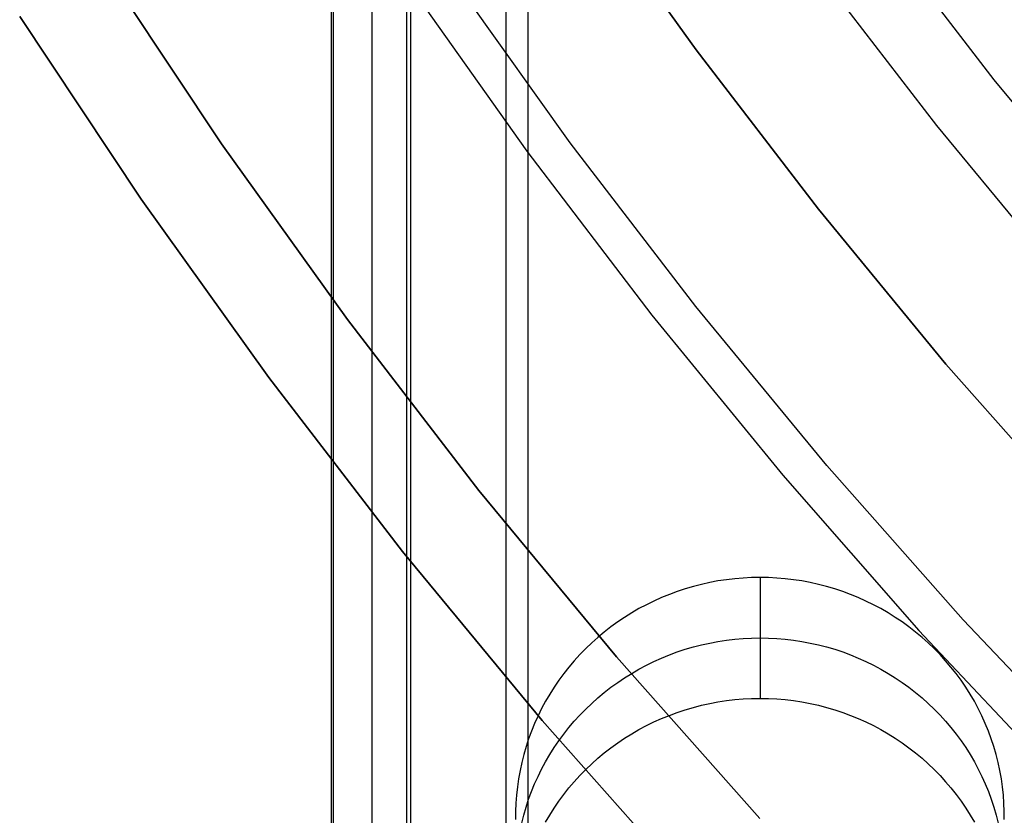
# Model space of a CAD drawing. Header units: millimetres. Extents: x 6038 to 7358, y -8545 to -7225.
# Tile 32 of 256: x 6644 to 6654, y -7928 to -7920. Entities that reach past the tile are written whole.
import ezdxf

# ---------------------------------------------------------------- set-up
doc = ezdxf.new("R2010")
doc.units = ezdxf.units.MM
doc.layers.add('color', color=7, linetype='Continuous')

msp = doc.modelspace()

# ---------------------------------------------------------------- linework, layer by layer
at = {"color": 7, "true_color": 0xffffff}
for p, q in [((6646.767, -7914.667, 75.89), (6646.767, -8544.667, 75.89)), ((6646.792, -8544.667, 76.115), (6646.792, -7914.667, 76.115)), ((6646.792, -8544.667, 76.115), (6646.792, -7914.667, 76.115)), ((6647.186, -8544.667, 77.82), (6647.186, -7914.667, 77.82)), ((6647.542, -8544.667, 74.916), (6647.542, -7914.667, 74.916)), ((6647.542, -8544.667, 74.916), (6647.542, -7914.667, 74.916)), ((6647.58, -8544.667, 79.525), (6647.58, -7914.667, 79.525)), ((6647.58, -8544.667, 79.525), (6647.58, -7914.667, 79.525)), ((6648.554, -7914.667, 80.3), (6648.554, -8544.667, 80.3)), ((6648.779, -7914.667, 80.275), (6648.779, -8544.667, 80.275)), ((6648.779, -7914.667, 80.275), (6648.779, -8544.667, 80.275)), ((6652.341, -7918.802, 212.03), (6653.547, -7920.369, 212.03)), ((6644.422, -7919.183, 231.716), (6645.645, -7921.023, 231.716)), ((6645.645, -7921.023, 259.6), (6644.422, -7919.183, 259.6)), ((6644.422, -7919.183, 231.716), (6645.645, -7921.023, 231.716)), ((6644.422, -7919.183, 245.658), (6645.645, -7921.023, 245.658)), ((6645.645, -7921.023, 259.6), (6644.422, -7919.183, 259.6)), ((6651.738, -7919.25, 211.366), (6652.96, -7920.837, 211.366)), ((6644.822, -7921.591, 259.6), (6643.58, -7919.722, 259.6)), ((6643.58, -7919.722, 231.716), (6644.822, -7921.591, 231.716)), ((6643.58, -7919.722, 245.658), (6644.822, -7921.591, 245.658)), ((6643.58, -7919.722, 231.716), (6644.822, -7921.591, 231.716)), ((6644.822, -7921.591, 259.6), (6643.58, -7919.722, 259.6)), ((6653.547, -7920.369, 212.03), (6654.806, -7921.893, 212.03)), ((6652.96, -7920.837, 211.366), (6654.235, -7922.381, 211.366)), ((6645.645, -7921.023, 231.716), (6646.932, -7922.819, 231.716)), ((6646.932, -7922.819, 259.6), (6645.645, -7921.023, 259.6)), ((6645.645, -7921.023, 231.716), (6646.932, -7922.819, 231.716)), ((6645.645, -7921.023, 245.658), (6646.932, -7922.819, 245.658)), ((6646.932, -7922.819, 259.6), (6645.645, -7921.023, 259.6)), ((6646.129, -7923.415, 259.6), (6644.822, -7921.591, 259.6)), ((6644.822, -7921.591, 231.716), (6646.129, -7923.415, 231.716)), ((6644.822, -7921.591, 245.658), (6646.129, -7923.415, 245.658)), ((6644.822, -7921.591, 231.716), (6646.129, -7923.415, 231.716)), ((6646.129, -7923.415, 259.6), (6644.822, -7921.591, 259.6)), ((6646.932, -7922.819, 231.716), (6648.279, -7924.57, 231.716)), ((6648.279, -7924.57, 259.6), (6646.932, -7922.819, 259.6)), ((6646.932, -7922.819, 231.716), (6648.279, -7924.57, 231.716)), ((6646.932, -7922.819, 245.658), (6648.279, -7924.57, 245.658)), ((6648.279, -7924.57, 259.6), (6646.932, -7922.819, 259.6)), ((6647.497, -7925.193, 259.6), (6646.129, -7923.415, 259.6)), ((6646.129, -7923.415, 231.716), (6647.497, -7925.193, 231.716)), ((6646.129, -7923.415, 245.658), (6647.497, -7925.193, 245.658)), ((6646.129, -7923.415, 231.716), (6647.497, -7925.193, 231.716)), ((6647.497, -7925.193, 259.6), (6646.129, -7923.415, 259.6)), ((6648.279, -7924.57, 231.716), (6649.686, -7926.273, 231.716)), ((6649.686, -7926.273, 259.6), (6648.279, -7924.57, 259.6)), ((6648.279, -7924.57, 231.716), (6649.686, -7926.273, 231.716)), ((6648.279, -7924.57, 245.658), (6649.686, -7926.273, 245.658)), ((6649.686, -7926.273, 259.6), (6648.279, -7924.57, 259.6)), ((6648.926, -7926.923, 259.6), (6647.497, -7925.193, 259.6)), ((6647.497, -7925.193, 231.716), (6648.926, -7926.923, 231.716)), ((6647.497, -7925.193, 245.658), (6648.926, -7926.923, 245.658)), ((6647.497, -7925.193, 231.716), (6648.926, -7926.923, 231.716)), ((6648.926, -7926.923, 259.6), (6647.497, -7925.193, 259.6)), ((6650.64, -7925.512, 53.764), (6650.555, -7925.531, 53.759)), ((6650.64, -7925.512, 53.764), (6650.555, -7925.531, 53.759)), ((6650.724, -7925.496, 53.767), (6650.64, -7925.512, 53.764)), ((6650.724, -7925.496, 53.767), (6650.64, -7925.512, 53.764)), ((6650.81, -7925.483, 53.77), (6650.724, -7925.496, 53.767)), ((6650.81, -7925.483, 53.77), (6650.724, -7925.496, 53.767)), ((6650.895, -7925.473, 53.773), (6650.81, -7925.483, 53.77)), ((6650.895, -7925.473, 53.773), (6650.81, -7925.483, 53.77)), ((6650.981, -7925.466, 53.774), (6650.895, -7925.473, 53.773)), ((6650.981, -7925.466, 53.774), (6650.895, -7925.473, 53.773)), ((6651.067, -7925.461, 53.775), (6650.981, -7925.466, 53.774)), ((6651.067, -7925.461, 53.775), (6650.981, -7925.466, 53.774)), ((6651.154, -7925.46, 53.776), (6651.067, -7925.461, 53.775)), ((6651.154, -7925.46, 53.776), (6651.067, -7925.461, 53.775)), ((6651.154, -7925.46, 53.776), (6651.154, -7926.697, 59.135)), ((6651.24, -7925.461, 53.775), (6651.154, -7925.46, 53.776)), ((6651.154, -7925.46, 53.776), (6651.154, -7926.697, 59.135)), ((6651.24, -7925.461, 53.775), (6651.154, -7925.46, 53.776)), ((6651.326, -7925.466, 53.774), (6651.24, -7925.461, 53.775)), ((6651.326, -7925.466, 53.774), (6651.24, -7925.461, 53.775)), ((6651.412, -7925.473, 53.773), (6651.326, -7925.466, 53.774)), ((6651.412, -7925.473, 53.773), (6651.326, -7925.466, 53.774)), ((6651.498, -7925.483, 53.77), (6651.412, -7925.473, 53.773)), ((6651.498, -7925.483, 53.77), (6651.412, -7925.473, 53.773)), ((6651.583, -7925.496, 53.767), (6651.498, -7925.483, 53.77)), ((6651.583, -7925.496, 53.767), (6651.498, -7925.483, 53.77)), ((6651.668, -7925.512, 53.764), (6651.583, -7925.496, 53.767)), ((6651.668, -7925.512, 53.764), (6651.583, -7925.496, 53.767)), ((6651.752, -7925.531, 53.759), (6651.668, -7925.512, 53.764)), ((6651.752, -7925.531, 53.759), (6651.668, -7925.512, 53.764)), ((6650.308, -7925.604, 53.742), (6650.227, -7925.634, 53.735)), ((6650.308, -7925.604, 53.742), (6650.227, -7925.634, 53.735)), ((6650.389, -7925.577, 53.749), (6650.308, -7925.604, 53.742)), ((6650.389, -7925.577, 53.749), (6650.308, -7925.604, 53.742)), ((6650.472, -7925.552, 53.754), (6650.389, -7925.577, 53.749)), ((6650.472, -7925.552, 53.754), (6650.389, -7925.577, 53.749)), ((6650.555, -7925.531, 53.759), (6650.472, -7925.552, 53.754)), ((6650.555, -7925.531, 53.759), (6650.472, -7925.552, 53.754)), ((6651.835, -7925.552, 53.754), (6651.752, -7925.531, 53.759)), ((6651.835, -7925.552, 53.754), (6651.752, -7925.531, 53.759)), ((6651.918, -7925.577, 53.749), (6651.835, -7925.552, 53.754)), ((6651.918, -7925.577, 53.749), (6651.835, -7925.552, 53.754)), ((6652, -7925.604, 53.742), (6651.918, -7925.577, 53.749)), ((6652, -7925.604, 53.742), (6651.918, -7925.577, 53.749)), ((6652.08, -7925.634, 53.735), (6652, -7925.604, 53.742)), ((6652.08, -7925.634, 53.735), (6652, -7925.604, 53.742)), ((6650.069, -7925.701, 53.72), (6649.992, -7925.739, 53.711)), ((6650.069, -7925.701, 53.72), (6649.992, -7925.739, 53.711)), ((6650.147, -7925.666, 53.728), (6650.069, -7925.701, 53.72)), ((6650.147, -7925.666, 53.728), (6650.069, -7925.701, 53.72)), ((6650.227, -7925.634, 53.735), (6650.147, -7925.666, 53.728)), ((6650.227, -7925.634, 53.735), (6650.147, -7925.666, 53.728)), ((6652.16, -7925.666, 53.728), (6652.08, -7925.634, 53.735)), ((6652.16, -7925.666, 53.728), (6652.08, -7925.634, 53.735)), ((6652.238, -7925.701, 53.72), (6652.16, -7925.666, 53.728)), ((6652.238, -7925.701, 53.72), (6652.16, -7925.666, 53.728)), ((6652.316, -7925.739, 53.711), (6652.238, -7925.701, 53.72)), ((6652.316, -7925.739, 53.711), (6652.238, -7925.701, 53.72)), ((6649.842, -7925.822, 53.692), (6649.769, -7925.868, 53.681)), ((6649.842, -7925.822, 53.692), (6649.769, -7925.868, 53.681)), ((6649.916, -7925.779, 53.702), (6649.842, -7925.822, 53.692)), ((6649.916, -7925.779, 53.702), (6649.842, -7925.822, 53.692)), ((6649.992, -7925.739, 53.711), (6649.916, -7925.779, 53.702)), ((6649.992, -7925.739, 53.711), (6649.916, -7925.779, 53.702)), ((6652.391, -7925.779, 53.702), (6652.316, -7925.739, 53.711)), ((6652.391, -7925.779, 53.702), (6652.316, -7925.739, 53.711)), ((6652.465, -7925.822, 53.692), (6652.391, -7925.779, 53.702)), ((6652.465, -7925.822, 53.692), (6652.391, -7925.779, 53.702)), ((6652.538, -7925.868, 53.681), (6652.465, -7925.822, 53.692)), ((6652.538, -7925.868, 53.681), (6652.465, -7925.822, 53.692)), ((6649.698, -7925.915, 53.67), (6649.629, -7925.966, 53.659)), ((6649.698, -7925.915, 53.67), (6649.629, -7925.966, 53.659)), ((6649.769, -7925.868, 53.681), (6649.698, -7925.915, 53.67)), ((6649.769, -7925.868, 53.681), (6649.698, -7925.915, 53.67)), ((6652.609, -7925.915, 53.67), (6652.538, -7925.868, 53.681)), ((6652.609, -7925.915, 53.67), (6652.538, -7925.868, 53.681)), ((6652.678, -7925.966, 53.659), (6652.609, -7925.915, 53.67)), ((6652.678, -7925.966, 53.659), (6652.609, -7925.915, 53.67)), ((6649.561, -7926.018, 53.647), (6649.496, -7926.073, 53.634)), ((6649.561, -7926.018, 53.647), (6649.496, -7926.073, 53.634)), ((6649.629, -7925.966, 53.659), (6649.561, -7926.018, 53.647)), ((6649.629, -7925.966, 53.659), (6649.561, -7926.018, 53.647)), ((6652.746, -7926.018, 53.647), (6652.678, -7925.966, 53.659)), ((6652.746, -7926.018, 53.647), (6652.678, -7925.966, 53.659)), ((6652.812, -7926.073, 53.634), (6652.746, -7926.018, 53.647)), ((6652.812, -7926.073, 53.634), (6652.746, -7926.018, 53.647)), ((6649.496, -7926.073, 53.634), (6649.432, -7926.129, 53.621)), ((6649.496, -7926.073, 53.634), (6649.432, -7926.129, 53.621)), ((6650.64, -7926.131, 56.443), (6650.724, -7926.115, 56.447)), ((6650.724, -7926.115, 56.447), (6650.81, -7926.102, 56.45)), ((6650.81, -7926.102, 56.45), (6650.895, -7926.092, 56.452)), ((6650.895, -7926.092, 56.452), (6650.981, -7926.084, 56.454)), ((6650.981, -7926.084, 56.454), (6651.067, -7926.08, 56.455)), ((6651.067, -7926.08, 56.455), (6651.154, -7926.079, 56.455)), ((6651.154, -7926.079, 56.455), (6651.24, -7926.08, 56.455)), ((6651.24, -7926.08, 56.455), (6651.326, -7926.084, 56.454)), ((6651.326, -7926.084, 56.454), (6651.412, -7926.092, 56.452)), ((6651.412, -7926.092, 56.452), (6651.498, -7926.102, 56.45)), ((6651.498, -7926.102, 56.45), (6651.583, -7926.115, 56.447)), ((6651.583, -7926.115, 56.447), (6651.668, -7926.131, 56.443)), ((6652.875, -7926.129, 53.621), (6652.812, -7926.073, 53.634)), ((6652.875, -7926.129, 53.621), (6652.812, -7926.073, 53.634)), ((6649.371, -7926.188, 53.607), (6649.311, -7926.249, 53.593)), ((6649.371, -7926.188, 53.607), (6649.311, -7926.249, 53.593)), ((6649.432, -7926.129, 53.621), (6649.371, -7926.188, 53.607)), ((6649.432, -7926.129, 53.621), (6649.371, -7926.188, 53.607)), ((6650.227, -7926.252, 56.415), (6650.308, -7926.222, 56.422)), ((6650.308, -7926.222, 56.422), (6650.389, -7926.195, 56.428)), ((6650.389, -7926.195, 56.428), (6650.472, -7926.171, 56.434)), ((6650.472, -7926.171, 56.434), (6650.555, -7926.149, 56.439)), ((6650.555, -7926.149, 56.439), (6650.64, -7926.131, 56.443)), ((6651.668, -7926.131, 56.443), (6651.752, -7926.149, 56.439)), ((6651.752, -7926.149, 56.439), (6651.835, -7926.171, 56.434)), ((6651.835, -7926.171, 56.434), (6651.918, -7926.195, 56.428)), ((6651.918, -7926.195, 56.428), (6652, -7926.222, 56.422)), ((6652, -7926.222, 56.422), (6652.08, -7926.252, 56.415)), ((6652.937, -7926.188, 53.607), (6652.875, -7926.129, 53.621)), ((6652.937, -7926.188, 53.607), (6652.875, -7926.129, 53.621)), ((6652.996, -7926.249, 53.593), (6652.937, -7926.188, 53.607)), ((6652.996, -7926.249, 53.593), (6652.937, -7926.188, 53.607)), ((6649.254, -7926.312, 53.579), (6649.199, -7926.377, 53.564)), ((6649.254, -7926.312, 53.579), (6649.199, -7926.377, 53.564)), ((6649.311, -7926.249, 53.593), (6649.254, -7926.312, 53.579)), ((6649.311, -7926.249, 53.593), (6649.254, -7926.312, 53.579)), ((6649.686, -7926.273, 231.716), (6651.151, -7927.927, 231.716)), ((6651.151, -7927.927, 259.6), (6649.686, -7926.273, 259.6)), ((6649.686, -7926.273, 231.716), (6651.151, -7927.927, 231.716)), ((6649.686, -7926.273, 245.658), (6651.151, -7927.927, 245.658)), ((6651.151, -7927.927, 259.6), (6649.686, -7926.273, 259.6)), ((6649.992, -7926.358, 56.391), (6650.069, -7926.32, 56.399)), ((6650.069, -7926.32, 56.399), (6650.147, -7926.285, 56.407)), ((6650.147, -7926.285, 56.407), (6650.227, -7926.252, 56.415)), ((6652.08, -7926.252, 56.415), (6652.16, -7926.285, 56.407)), ((6652.16, -7926.285, 56.407), (6652.238, -7926.32, 56.399)), ((6652.238, -7926.32, 56.399), (6652.316, -7926.358, 56.391)), ((6653.053, -7926.312, 53.579), (6652.996, -7926.249, 53.593)), ((6653.053, -7926.312, 53.579), (6652.996, -7926.249, 53.593)), ((6653.108, -7926.377, 53.564), (6653.053, -7926.312, 53.579)), ((6653.108, -7926.377, 53.564), (6653.053, -7926.312, 53.579)), ((6649.199, -7926.377, 53.564), (6649.147, -7926.444, 53.548)), ((6649.199, -7926.377, 53.564), (6649.147, -7926.444, 53.548)), ((6649.842, -7926.441, 56.371), (6649.916, -7926.398, 56.381)), ((6649.916, -7926.398, 56.381), (6649.992, -7926.358, 56.391)), ((6652.316, -7926.358, 56.391), (6652.391, -7926.398, 56.381)), ((6652.391, -7926.398, 56.381), (6652.465, -7926.441, 56.371)), ((6653.161, -7926.444, 53.548), (6653.108, -7926.377, 53.564)), ((6653.161, -7926.444, 53.548), (6653.108, -7926.377, 53.564)), ((6649.096, -7926.512, 53.533), (6649.048, -7926.582, 53.516)), ((6649.096, -7926.512, 53.533), (6649.048, -7926.582, 53.516)), ((6649.147, -7926.444, 53.548), (6649.096, -7926.512, 53.533)), ((6649.147, -7926.444, 53.548), (6649.096, -7926.512, 53.533)), ((6649.698, -7926.534, 56.35), (6649.769, -7926.486, 56.361)), ((6649.769, -7926.486, 56.361), (6649.842, -7926.441, 56.371)), ((6652.465, -7926.441, 56.371), (6652.538, -7926.486, 56.361)), ((6652.538, -7926.486, 56.361), (6652.609, -7926.534, 56.35)), ((6653.211, -7926.512, 53.533), (6653.161, -7926.444, 53.548)), ((6653.211, -7926.512, 53.533), (6653.161, -7926.444, 53.548)), ((6653.259, -7926.582, 53.516), (6653.211, -7926.512, 53.533)), ((6653.259, -7926.582, 53.516), (6653.211, -7926.512, 53.533)), ((6649.048, -7926.582, 53.516), (6649.003, -7926.654, 53.5)), ((6649.048, -7926.582, 53.516), (6649.003, -7926.654, 53.5)), ((6649.561, -7926.637, 56.326), (6649.629, -7926.584, 56.338)), ((6649.629, -7926.584, 56.338), (6649.698, -7926.534, 56.35)), ((6652.609, -7926.534, 56.35), (6652.678, -7926.584, 56.338)), ((6652.678, -7926.584, 56.338), (6652.746, -7926.637, 56.326)), ((6653.304, -7926.654, 53.5), (6653.259, -7926.582, 53.516)), ((6653.304, -7926.654, 53.5), (6653.259, -7926.582, 53.516)), ((6648.96, -7926.727, 53.483), (6648.92, -7926.801, 53.466)), ((6648.96, -7926.727, 53.483), (6648.92, -7926.801, 53.466)), ((6649.003, -7926.654, 53.5), (6648.96, -7926.727, 53.483)), ((6649.003, -7926.654, 53.5), (6648.96, -7926.727, 53.483)), ((6649.432, -7926.748, 56.301), (6649.496, -7926.691, 56.314)), ((6649.496, -7926.691, 56.314), (6649.561, -7926.637, 56.326)), ((6650.724, -7926.733, 59.126), (6650.81, -7926.72, 59.129)), ((6650.724, -7926.733, 59.126), (6650.81, -7926.72, 59.129)), ((6650.81, -7926.72, 59.129), (6650.895, -7926.71, 59.132)), ((6650.81, -7926.72, 59.129), (6650.895, -7926.71, 59.132)), ((6650.895, -7926.71, 59.132), (6650.981, -7926.703, 59.133)), ((6650.895, -7926.71, 59.132), (6650.981, -7926.703, 59.133)), ((6650.981, -7926.703, 59.133), (6651.067, -7926.699, 59.134)), ((6650.981, -7926.703, 59.133), (6651.067, -7926.699, 59.134)), ((6651.067, -7926.699, 59.134), (6651.154, -7926.697, 59.135)), ((6651.067, -7926.699, 59.134), (6651.154, -7926.697, 59.135)), ((6651.154, -7926.697, 59.135), (6651.24, -7926.699, 59.134)), ((6651.154, -7926.697, 59.135), (6651.24, -7926.699, 59.134)), ((6651.24, -7926.699, 59.134), (6651.326, -7926.703, 59.133)), ((6651.24, -7926.699, 59.134), (6651.326, -7926.703, 59.133)), ((6651.326, -7926.703, 59.133), (6651.412, -7926.71, 59.132)), ((6651.326, -7926.703, 59.133), (6651.412, -7926.71, 59.132)), ((6651.412, -7926.71, 59.132), (6651.498, -7926.72, 59.129)), ((6651.412, -7926.71, 59.132), (6651.498, -7926.72, 59.129)), ((6651.498, -7926.72, 59.129), (6651.583, -7926.733, 59.126)), ((6651.498, -7926.72, 59.129), (6651.583, -7926.733, 59.126)), ((6652.746, -7926.637, 56.326), (6652.812, -7926.691, 56.314)), ((6652.812, -7926.691, 56.314), (6652.875, -7926.748, 56.301)), ((6653.347, -7926.727, 53.483), (6653.304, -7926.654, 53.5)), ((6653.347, -7926.727, 53.483), (6653.304, -7926.654, 53.5)), ((6653.387, -7926.801, 53.466), (6653.347, -7926.727, 53.483)), ((6653.387, -7926.801, 53.466), (6653.347, -7926.727, 53.483)), ((6648.92, -7926.801, 53.466), (6648.883, -7926.877, 53.448)), ((6648.92, -7926.801, 53.466), (6648.883, -7926.877, 53.448)), ((6649.311, -7926.868, 56.273), (6649.371, -7926.807, 56.287)), ((6649.371, -7926.807, 56.287), (6649.432, -7926.748, 56.301)), ((6650.308, -7926.841, 59.101), (6650.389, -7926.814, 59.108)), ((6650.308, -7926.841, 59.101), (6650.389, -7926.814, 59.108)), ((6650.389, -7926.814, 59.108), (6650.472, -7926.79, 59.113)), ((6650.389, -7926.814, 59.108), (6650.472, -7926.79, 59.113)), ((6650.472, -7926.79, 59.113), (6650.555, -7926.768, 59.118)), ((6650.472, -7926.79, 59.113), (6650.555, -7926.768, 59.118)), ((6650.555, -7926.768, 59.118), (6650.64, -7926.749, 59.123)), ((6650.555, -7926.768, 59.118), (6650.64, -7926.749, 59.123)), ((6650.64, -7926.749, 59.123), (6650.724, -7926.733, 59.126)), ((6650.64, -7926.749, 59.123), (6650.724, -7926.733, 59.126)), ((6651.583, -7926.733, 59.126), (6651.668, -7926.749, 59.123)), ((6651.583, -7926.733, 59.126), (6651.668, -7926.749, 59.123)), ((6651.668, -7926.749, 59.123), (6651.752, -7926.768, 59.118)), ((6651.668, -7926.749, 59.123), (6651.752, -7926.768, 59.118)), ((6651.752, -7926.768, 59.118), (6651.835, -7926.79, 59.113)), ((6651.752, -7926.768, 59.118), (6651.835, -7926.79, 59.113)), ((6651.835, -7926.79, 59.113), (6651.918, -7926.814, 59.108)), ((6651.835, -7926.79, 59.113), (6651.918, -7926.814, 59.108)), ((6651.918, -7926.814, 59.108), (6652, -7926.841, 59.101)), ((6651.918, -7926.814, 59.108), (6652, -7926.841, 59.101)), ((6652.875, -7926.748, 56.301), (6652.937, -7926.807, 56.287)), ((6652.937, -7926.807, 56.287), (6652.996, -7926.868, 56.273)), ((6653.425, -7926.877, 53.448), (6653.387, -7926.801, 53.466)), ((6653.425, -7926.877, 53.448), (6653.387, -7926.801, 53.466)), ((6648.883, -7926.877, 53.448), (6648.848, -7926.954, 53.431)), ((6648.883, -7926.877, 53.448), (6648.848, -7926.954, 53.431)), ((6650.414, -7928.603, 259.6), (6648.926, -7926.923, 259.6)), ((6648.926, -7926.923, 231.716), (6650.414, -7928.603, 231.716)), ((6648.926, -7926.923, 245.658), (6650.414, -7928.603, 245.658)), ((6648.926, -7926.923, 231.716), (6650.414, -7928.603, 231.716)), ((6650.414, -7928.603, 259.6), (6648.926, -7926.923, 259.6)), ((6649.199, -7926.996, 56.243), (6649.254, -7926.931, 56.258)), ((6649.254, -7926.931, 56.258), (6649.311, -7926.868, 56.273)), ((6650.069, -7926.938, 59.079), (6650.147, -7926.903, 59.087)), ((6650.069, -7926.938, 59.079), (6650.147, -7926.903, 59.087)), ((6650.147, -7926.903, 59.087), (6650.227, -7926.871, 59.095)), ((6650.147, -7926.903, 59.087), (6650.227, -7926.871, 59.095)), ((6650.227, -7926.871, 59.095), (6650.308, -7926.841, 59.101)), ((6650.227, -7926.871, 59.095), (6650.308, -7926.841, 59.101)), ((6652, -7926.841, 59.101), (6652.08, -7926.871, 59.095)), ((6652, -7926.841, 59.101), (6652.08, -7926.871, 59.095)), ((6652.08, -7926.871, 59.095), (6652.16, -7926.903, 59.087)), ((6652.08, -7926.871, 59.095), (6652.16, -7926.903, 59.087)), ((6652.16, -7926.903, 59.087), (6652.238, -7926.938, 59.079)), ((6652.16, -7926.903, 59.087), (6652.238, -7926.938, 59.079)), ((6652.996, -7926.868, 56.273), (6653.053, -7926.931, 56.258)), ((6653.053, -7926.931, 56.258), (6653.108, -7926.996, 56.243)), ((6653.459, -7926.954, 53.431), (6653.425, -7926.877, 53.448)), ((6653.459, -7926.954, 53.431), (6653.425, -7926.877, 53.448)), ((6648.816, -7927.032, 53.413), (6648.787, -7927.111, 53.394)), ((6648.816, -7927.032, 53.413), (6648.787, -7927.111, 53.394)), ((6648.848, -7926.954, 53.431), (6648.816, -7927.032, 53.413)), ((6648.848, -7926.954, 53.431), (6648.816, -7927.032, 53.413)), ((6649.147, -7927.062, 56.228), (6649.199, -7926.996, 56.243)), ((6649.842, -7927.06, 59.051), (6649.916, -7927.017, 59.061)), ((6649.842, -7927.06, 59.051), (6649.916, -7927.017, 59.061)), ((6649.916, -7927.017, 59.061), (6649.992, -7926.976, 59.07)), ((6649.916, -7927.017, 59.061), (6649.992, -7926.976, 59.07)), ((6649.992, -7926.976, 59.07), (6650.069, -7926.938, 59.079)), ((6649.992, -7926.976, 59.07), (6650.069, -7926.938, 59.079)), ((6652.238, -7926.938, 59.079), (6652.316, -7926.976, 59.07)), ((6652.238, -7926.938, 59.079), (6652.316, -7926.976, 59.07)), ((6652.316, -7926.976, 59.07), (6652.391, -7927.017, 59.061)), ((6652.316, -7926.976, 59.07), (6652.391, -7927.017, 59.061)), ((6652.391, -7927.017, 59.061), (6652.465, -7927.06, 59.051)), ((6652.391, -7927.017, 59.061), (6652.465, -7927.06, 59.051)), ((6653.108, -7926.996, 56.243), (6653.161, -7927.062, 56.228)), ((6653.491, -7927.032, 53.413), (6653.459, -7926.954, 53.431)), ((6653.491, -7927.032, 53.413), (6653.459, -7926.954, 53.431)), ((6653.52, -7927.111, 53.394), (6653.491, -7927.032, 53.413)), ((6653.52, -7927.111, 53.394), (6653.491, -7927.032, 53.413)), ((6648.787, -7927.111, 53.394), (6648.761, -7927.191, 53.376)), ((6648.787, -7927.111, 53.394), (6648.761, -7927.191, 53.376)), ((6649.048, -7927.201, 56.196), (6649.096, -7927.131, 56.212)), ((6649.096, -7927.131, 56.212), (6649.147, -7927.062, 56.228)), ((6649.698, -7927.153, 59.029), (6649.769, -7927.105, 59.04)), ((6649.698, -7927.153, 59.029), (6649.769, -7927.105, 59.04)), ((6649.769, -7927.105, 59.04), (6649.842, -7927.06, 59.051)), ((6649.769, -7927.105, 59.04), (6649.842, -7927.06, 59.051)), ((6652.465, -7927.06, 59.051), (6652.538, -7927.105, 59.04)), ((6652.465, -7927.06, 59.051), (6652.538, -7927.105, 59.04)), ((6652.538, -7927.105, 59.04), (6652.609, -7927.153, 59.029)), ((6652.538, -7927.105, 59.04), (6652.609, -7927.153, 59.029)), ((6653.161, -7927.062, 56.228), (6653.211, -7927.131, 56.212)), ((6653.211, -7927.131, 56.212), (6653.259, -7927.201, 56.196)), ((6653.547, -7927.191, 53.376), (6653.52, -7927.111, 53.394)), ((6653.547, -7927.191, 53.376), (6653.52, -7927.111, 53.394)), ((6648.761, -7927.191, 53.376), (6648.737, -7927.272, 53.357)), ((6648.761, -7927.191, 53.376), (6648.737, -7927.272, 53.357)), ((6649.003, -7927.272, 56.179), (6649.048, -7927.201, 56.196)), ((6649.561, -7927.255, 59.006), (6649.629, -7927.203, 59.018)), ((6649.561, -7927.255, 59.006), (6649.629, -7927.203, 59.018)), ((6649.629, -7927.203, 59.018), (6649.698, -7927.153, 59.029)), ((6649.629, -7927.203, 59.018), (6649.698, -7927.153, 59.029)), ((6652.609, -7927.153, 59.029), (6652.678, -7927.203, 59.018)), ((6652.609, -7927.153, 59.029), (6652.678, -7927.203, 59.018)), ((6652.678, -7927.203, 59.018), (6652.746, -7927.255, 59.006)), ((6652.678, -7927.203, 59.018), (6652.746, -7927.255, 59.006)), ((6653.259, -7927.201, 56.196), (6653.304, -7927.272, 56.179)), ((6653.57, -7927.272, 53.357), (6653.547, -7927.191, 53.376)), ((6653.57, -7927.272, 53.357), (6653.547, -7927.191, 53.376)), ((6648.737, -7927.272, 53.357), (6648.716, -7927.354, 53.338)), ((6648.737, -7927.272, 53.357), (6648.716, -7927.354, 53.338)), ((6648.96, -7927.345, 56.163), (6649.003, -7927.272, 56.179)), ((6649.432, -7927.367, 58.98), (6649.496, -7927.31, 58.993)), ((6649.432, -7927.367, 58.98), (6649.496, -7927.31, 58.993)), ((6649.496, -7927.31, 58.993), (6649.561, -7927.255, 59.006)), ((6649.496, -7927.31, 58.993), (6649.561, -7927.255, 59.006)), ((6652.746, -7927.255, 59.006), (6652.812, -7927.31, 58.993)), ((6652.746, -7927.255, 59.006), (6652.812, -7927.31, 58.993)), ((6652.812, -7927.31, 58.993), (6652.875, -7927.367, 58.98)), ((6652.812, -7927.31, 58.993), (6652.875, -7927.367, 58.98)), ((6653.304, -7927.272, 56.179), (6653.347, -7927.345, 56.163)), ((6653.591, -7927.354, 53.338), (6653.57, -7927.272, 53.357)), ((6653.591, -7927.354, 53.338), (6653.57, -7927.272, 53.357)), ((6648.716, -7927.354, 53.338), (6648.699, -7927.436, 53.319)), ((6648.716, -7927.354, 53.338), (6648.699, -7927.436, 53.319)), ((6648.883, -7927.496, 56.128), (6648.92, -7927.42, 56.145)), ((6648.92, -7927.42, 56.145), (6648.96, -7927.345, 56.163)), ((6649.311, -7927.487, 58.952), (6649.371, -7927.426, 58.966)), ((6649.311, -7927.487, 58.952), (6649.371, -7927.426, 58.966)), ((6649.371, -7927.426, 58.966), (6649.432, -7927.367, 58.98)), ((6649.371, -7927.426, 58.966), (6649.432, -7927.367, 58.98)), ((6652.875, -7927.367, 58.98), (6652.937, -7927.426, 58.966)), ((6652.875, -7927.367, 58.98), (6652.937, -7927.426, 58.966)), ((6652.937, -7927.426, 58.966), (6652.996, -7927.487, 58.952)), ((6652.937, -7927.426, 58.966), (6652.996, -7927.487, 58.952)), ((6653.347, -7927.345, 56.163), (6653.387, -7927.42, 56.145)), ((6653.387, -7927.42, 56.145), (6653.425, -7927.496, 56.128)), ((6653.609, -7927.436, 53.319), (6653.591, -7927.354, 53.338)), ((6653.609, -7927.436, 53.319), (6653.591, -7927.354, 53.338)), ((6648.684, -7927.519, 53.3), (6648.672, -7927.602, 53.281)), ((6648.684, -7927.519, 53.3), (6648.672, -7927.602, 53.281)), ((6648.699, -7927.436, 53.319), (6648.684, -7927.519, 53.3)), ((6648.699, -7927.436, 53.319), (6648.684, -7927.519, 53.3)), ((6648.848, -7927.573, 56.11), (6648.883, -7927.496, 56.128)), ((6649.254, -7927.55, 58.938), (6649.311, -7927.487, 58.952)), ((6649.254, -7927.55, 58.938), (6649.311, -7927.487, 58.952)), ((6652.996, -7927.487, 58.952), (6653.053, -7927.55, 58.938)), ((6652.996, -7927.487, 58.952), (6653.053, -7927.55, 58.938)), ((6653.425, -7927.496, 56.128), (6653.459, -7927.573, 56.11)), ((6653.624, -7927.519, 53.3), (6653.609, -7927.436, 53.319)), ((6653.624, -7927.519, 53.3), (6653.609, -7927.436, 53.319)), ((6653.636, -7927.602, 53.281), (6653.624, -7927.519, 53.3)), ((6653.636, -7927.602, 53.281), (6653.624, -7927.519, 53.3)), ((6648.672, -7927.602, 53.281), (6648.663, -7927.686, 53.262)), ((6648.672, -7927.602, 53.281), (6648.663, -7927.686, 53.262)), ((6648.816, -7927.651, 56.092), (6648.848, -7927.573, 56.11)), ((6649.147, -7927.681, 58.907), (6649.199, -7927.614, 58.923)), ((6649.147, -7927.681, 58.907), (6649.199, -7927.614, 58.923)), ((6649.199, -7927.614, 58.923), (6649.254, -7927.55, 58.938)), ((6649.199, -7927.614, 58.923), (6649.254, -7927.55, 58.938)), ((6653.053, -7927.55, 58.938), (6653.108, -7927.614, 58.923)), ((6653.053, -7927.55, 58.938), (6653.108, -7927.614, 58.923)), ((6653.108, -7927.614, 58.923), (6653.161, -7927.681, 58.907)), ((6653.108, -7927.614, 58.923), (6653.161, -7927.681, 58.907)), ((6653.459, -7927.573, 56.11), (6653.491, -7927.651, 56.092)), ((6653.644, -7927.686, 53.262), (6653.636, -7927.602, 53.281)), ((6653.644, -7927.686, 53.262), (6653.636, -7927.602, 53.281)), ((6648.663, -7927.686, 53.262), (6648.657, -7927.77, 53.242)), ((6648.663, -7927.686, 53.262), (6648.657, -7927.77, 53.242)), ((6648.761, -7927.81, 56.055), (6648.787, -7927.73, 56.074)), ((6648.787, -7927.73, 56.074), (6648.816, -7927.651, 56.092)), ((6649.096, -7927.749, 58.892), (6649.147, -7927.681, 58.907)), ((6649.096, -7927.749, 58.892), (6649.147, -7927.681, 58.907)), ((6653.161, -7927.681, 58.907), (6653.211, -7927.749, 58.892)), ((6653.161, -7927.681, 58.907), (6653.211, -7927.749, 58.892)), ((6653.491, -7927.651, 56.092), (6653.52, -7927.73, 56.074)), ((6653.52, -7927.73, 56.074), (6653.547, -7927.81, 56.055)), ((6653.65, -7927.77, 53.242), (6653.644, -7927.686, 53.262)), ((6653.65, -7927.77, 53.242), (6653.644, -7927.686, 53.262)), ((6648.657, -7927.77, 53.242), (6648.654, -7927.854, 53.223)), ((6648.657, -7927.77, 53.242), (6648.654, -7927.854, 53.223)), ((6648.737, -7927.891, 56.037), (6648.761, -7927.81, 56.055)), ((6649.003, -7927.891, 58.859), (6649.048, -7927.819, 58.876)), ((6649.003, -7927.891, 58.859), (6649.048, -7927.819, 58.876)), ((6649.048, -7927.819, 58.876), (6649.096, -7927.749, 58.892)), ((6649.048, -7927.819, 58.876), (6649.096, -7927.749, 58.892)), ((6653.211, -7927.749, 58.892), (6653.259, -7927.819, 58.876)), ((6653.211, -7927.749, 58.892), (6653.259, -7927.819, 58.876)), ((6653.259, -7927.819, 58.876), (6653.304, -7927.891, 58.859)), ((6653.259, -7927.819, 58.876), (6653.304, -7927.891, 58.859)), ((6653.547, -7927.81, 56.055), (6653.57, -7927.891, 56.037)), ((6653.653, -7927.854, 53.223), (6653.65, -7927.77, 53.242)), ((6653.653, -7927.854, 53.223), (6653.65, -7927.77, 53.242)), ((6648.654, -7927.854, 53.223), (6648.654, -7927.938, 53.203)), ((6648.654, -7927.854, 53.223), (6648.654, -7927.938, 53.203)), ((6648.716, -7927.973, 56.018), (6648.737, -7927.891, 56.037)), ((6648.96, -7927.964, 58.842), (6649.003, -7927.891, 58.859)), ((6648.96, -7927.964, 58.842), (6649.003, -7927.891, 58.859)), ((6653.304, -7927.891, 58.859), (6653.347, -7927.964, 58.842)), ((6653.304, -7927.891, 58.859), (6653.347, -7927.964, 58.842)), ((6653.57, -7927.891, 56.037), (6653.591, -7927.973, 56.018)), ((6653.653, -7927.938, 53.203), (6653.653, -7927.854, 53.223)), ((6653.653, -7927.938, 53.203), (6653.653, -7927.854, 53.223))]:
    msp.add_line(p, q, dxfattribs=at)
at = {"layer": 'color', "color": 254, "true_color": 0xcad1ee}
for p, q in [((6650.5, -7920.062, 28.2), (6649.307, -7918.39, 28.2)), ((6649.307, -7918.39, 26.2), (6650.5, -7920.062, 26.2)), ((6650.5, -7920.062, 27.2), (6649.307, -7918.39, 27.2)), ((6649.307, -7918.39, 26.2), (6650.5, -7920.062, 26.2)), ((6650.5, -7920.062, 28.2), (6649.307, -7918.39, 28.2)), ((6647.546, -7919.375, 30.3), (6648.768, -7921.098, 30.3)), ((6647.546, -7919.375, 30.3), (6648.768, -7921.098, 30.3)), ((6647.546, -7919.375, 28.2), (6648.768, -7921.098, 28.2)), ((6647.546, -7919.375, 29.25), (6648.768, -7921.098, 29.25)), ((6647.546, -7919.375, 28.2), (6648.768, -7921.098, 28.2)), ((6649.213, -7921.012, 26.2), (6647.988, -7919.296, 26.2)), ((6649.213, -7921.012, 26.2), (6647.988, -7919.296, 26.2)), ((6651.751, -7921.691, 28.2), (6650.5, -7920.062, 28.2)), ((6650.5, -7920.062, 26.2), (6651.751, -7921.691, 26.2)), ((6651.751, -7921.691, 27.2), (6650.5, -7920.062, 27.2)), ((6650.5, -7920.062, 26.2), (6651.751, -7921.691, 26.2)), ((6651.751, -7921.691, 28.2), (6650.5, -7920.062, 28.2)), ((6650.497, -7922.686, 26.2), (6649.213, -7921.012, 26.2)), ((6650.497, -7922.686, 26.2), (6649.213, -7921.012, 26.2)), ((6648.768, -7921.098, 30.3), (6650.049, -7922.778, 30.3)), ((6648.768, -7921.098, 30.3), (6650.049, -7922.778, 30.3)), ((6648.768, -7921.098, 28.2), (6650.049, -7922.778, 28.2)), ((6648.768, -7921.098, 29.25), (6650.049, -7922.778, 29.25)), ((6648.768, -7921.098, 28.2), (6650.049, -7922.778, 28.2)), ((6653.056, -7923.277, 28.2), (6651.751, -7921.691, 28.2)), ((6651.751, -7921.691, 26.2), (6653.056, -7923.277, 26.2)), ((6653.056, -7923.277, 27.2), (6651.751, -7921.691, 27.2)), ((6651.751, -7921.691, 26.2), (6653.056, -7923.277, 26.2)), ((6653.056, -7923.277, 28.2), (6651.751, -7921.691, 28.2)), ((6651.837, -7924.314, 26.2), (6650.497, -7922.686, 26.2)), ((6651.837, -7924.314, 26.2), (6650.497, -7922.686, 26.2)), ((6650.049, -7922.778, 30.3), (6651.387, -7924.414, 30.3)), ((6650.049, -7922.778, 30.3), (6651.387, -7924.414, 30.3)), ((6650.049, -7922.778, 28.2), (6651.387, -7924.414, 28.2)), ((6650.049, -7922.778, 29.25), (6651.387, -7924.414, 29.25)), ((6650.049, -7922.778, 28.2), (6651.387, -7924.414, 28.2)), ((6654.416, -7924.816, 28.2), (6653.056, -7923.277, 28.2)), ((6653.056, -7923.277, 26.2), (6654.416, -7924.816, 26.2)), ((6654.416, -7924.816, 27.2), (6653.056, -7923.277, 27.2)), ((6653.056, -7923.277, 26.2), (6654.416, -7924.816, 26.2)), ((6654.416, -7924.816, 28.2), (6653.056, -7923.277, 28.2)), ((6651.387, -7924.414, 30.3), (6652.78, -7926.003, 30.3)), ((6651.387, -7924.414, 30.3), (6652.78, -7926.003, 30.3)), ((6651.387, -7924.414, 28.2), (6652.78, -7926.003, 28.2)), ((6651.387, -7924.414, 29.25), (6652.78, -7926.003, 29.25)), ((6651.387, -7924.414, 28.2), (6652.78, -7926.003, 28.2)), ((6653.234, -7925.894, 26.2), (6651.837, -7924.314, 26.2)), ((6653.234, -7925.894, 26.2), (6651.837, -7924.314, 26.2)), ((6654.684, -7927.426, 26.2), (6653.234, -7925.894, 26.2)), ((6654.684, -7927.426, 26.2), (6653.234, -7925.894, 26.2)), ((6652.78, -7926.003, 30.3), (6654.226, -7927.542, 30.3)), ((6652.78, -7926.003, 30.3), (6654.226, -7927.542, 30.3)), ((6652.78, -7926.003, 28.2), (6654.226, -7927.542, 28.2)), ((6652.78, -7926.003, 29.25), (6654.226, -7927.542, 29.25)), ((6652.78, -7926.003, 28.2), (6654.226, -7927.542, 28.2))]:
    msp.add_line(p, q, dxfattribs=at)

doc.saveas('drawing.dxf')
